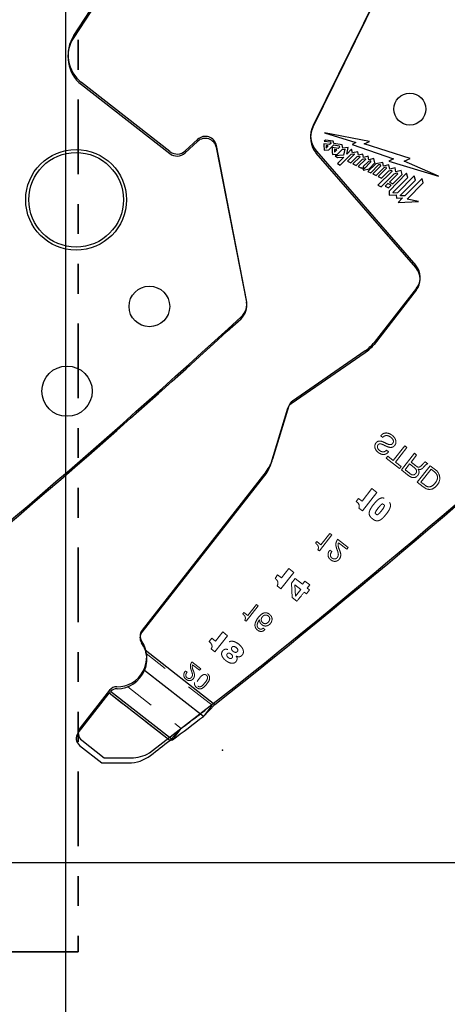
# Model space of a CAD drawing. Header units: inches. Extents: x 0.1 to 87.3, y 0.1 to 33.9.
# Tile 47 of 174: x 18.3 to 19.7, y 20 to 23.3. Entities that reach past the tile are written whole.
import ezdxf

# ---------------------------------------------------------------- set-up
doc = ezdxf.new("R2010")
doc.units = ezdxf.units.IN
doc.header["$MEASUREMENT"] = 0
doc.header["$PDSIZE"] = -1
for name, pattern in [('CENTERX2', [0.8, 0.5, -0.1, 0.1, -0.1]), ('HIDDEN', [0.075, 0.05, -0.025]), ('PHANTOM', [0.5, 0.25, -0.05, 0.05, -0.05, 0.05, -0.05])]:
    doc.linetypes.add(name, pattern=pattern)
doc.layers.add('DIMENSIONS', color=171, linetype='Continuous')
doc.layers.add('SECTION_VIEWS', color=7, linetype='PHANTOM', lineweight=35)
doc.styles.add('SLDTEXTSTYLE0', font='TXT', dxfattribs={"width": 0.75})
doc.dimstyles.new('SLDDIMSTYLE7', dxfattribs={"dimtxt": 0.125, "dimasz": 0.13, "dimexe": 0, "dimexo": 0.0625, "dimgap": 0.03125, "dimtad": 0, "dimtih": 1, "dimtoh": 1, "dimdec": 1, "dimrnd": 1e-09, "dimzin": 12, "dimdsep": 46, "dimtxsty": 'SLDTEXTSTYLE0', "dimsah": 1, "dimcen": 0.09, "dimadec": 0, "dimazin": 3, "dimtfac": 1, "dimtdec": 1, "dimtofl": 0, "dimtmove": 0, "dimatfit": 3, "dimfxl": 1, "dimfrac": 2, "dimtolj": 1, "dimtzin": 12, "dimarcsym": 0})

# ---------------------------------------------------------------- blocks, each defined once
blk = doc.blocks.new('_D_10')
at = {"layer": 'DIMENSIONS'}
for p, q in [((2.8197, 20.8042), (2.8197, 14.5427)), ((48.3846, 20.3884), (48.3846, 14.5427)), ((2.8197, 14.6677), (27.4208, 14.6677)), ((48.3846, 14.6677), (27.7909, 14.6677))]:
    blk.add_line(p, q, dxfattribs=at)
for centre, start, end in [((27.6426, 14.655), 153.4349, 206.5651), ((27.569, 14.655), 333.4349, 26.5651)]:
    blk.add_arc(centre, 0.2219, start, end, dxfattribs=at)
for points in [[(2.8197, 14.6677), (2.9497, 14.6477), (2.9497, 14.6877)], [(48.3846, 14.6677), (48.2546, 14.6877), (48.2546, 14.6477)]]:
    blk.add_solid(points, dxfattribs=at)
at = {"layer": 'DIMENSIONS', "insert": (27.4442, 14.7169), "char_height": 0.125, "attachment_point": 1, "style": 'SLDTEXTSTYLE0'}
blk.add_mtext('45.6', dxfattribs=at)

msp = doc.modelspace()

# ---------------------------------------------------------------- linework, layer by layer
at = {"color": 7, "linetype": 'Continuous'}
for p, q in [((18.45957, 20.43835), (18.45957, 26.74835)), ((18.45957, 20.43835), (18.45957, 26.74835)), ((19.50433, 23.34984), (19.28695, 22.90661)), ((18.48669, 23.2078), (18.56045, 23.32084)), ((18.80836, 22.81933), (18.51288, 23.05018)), ((18.90091, 22.8601), (18.85939, 22.82152)), ((19.06471, 22.32186), (18.96381, 22.83962)), ((19.29822, 22.82028), (19.63068, 22.43783)), ((19.63268, 22.36153), (19.49129, 22.18056)), ((19.46111, 22.1521), (19.21769, 21.98389)), ((19.20605, 21.96795), (19.15149, 21.78893)), ((19.13042, 21.74841), (18.71479, 21.21642)), ((18.6064, 21.01599), (18.5081, 20.89016)), ((18.73966, 20.80598), (19.0319, 21.03268)), ((18.51327, 20.84805), (18.58856, 20.78923)), ((18.58856, 20.78923), (18.678, 20.78906)), ((18.45957, 16.36386), (18.45957, 20.59835)), ((18.45957, 20.43835), (17.03457, 20.43835)), ((19.88457, 20.43835), (18.45957, 20.43835))]:
    msp.add_line(p, q, dxfattribs=at)
at = {"color": 7, "linetype": 'CENTERX2'}
msp.add_line((18.45957, 17.28335), (18.45957, 23.59335), dxfattribs=at)
at = {"color": 7, "linetype": 'Continuous', "lineweight": 25}
for p, q in [((19.28655, 22.89998), (19.50393, 23.34321)), ((18.56005, 23.3142), (18.48629, 23.20117)), ((18.51248, 23.04355), (18.80796, 22.8127)), ((19.47534, 22.85296), (19.32504, 22.88256)), ((19.32504, 22.88256), (19.43003, 22.85002)), ((18.85899, 22.81488), (18.90051, 22.85346)), ((19.32809, 22.85811), (19.32457, 22.85461)), ((19.32457, 22.85461), (19.34535, 22.85147)), ((19.35442, 22.85454), (19.32809, 22.85811)), ((19.34535, 22.85147), (19.34631, 22.84694)), ((19.35605, 22.84627), (19.35442, 22.85454)), ((19.43003, 22.85002), (19.4174, 22.84355)), ((19.45828, 22.8451), (19.47534, 22.85296)), ((18.96341, 22.83298), (19.06431, 22.31523)), ((19.34214, 22.8428), (19.32341, 22.84559)), ((19.32365, 22.82527), (19.32472, 22.82441)), ((19.32472, 22.82441), (19.3398, 22.82523)), ((19.33023, 22.83956), (19.33051, 22.83121)), ((19.33777, 22.83842), (19.33023, 22.83956)), ((19.33051, 22.83121), (19.33777, 22.83842)), ((19.3398, 22.82523), (19.35622, 22.84157)), ((19.34631, 22.84694), (19.34214, 22.8428)), ((19.37117, 22.82936), (19.35094, 22.83262)), ((19.38421, 22.84176), (19.35605, 22.84627)), ((19.35622, 22.84157), (19.3745, 22.83861)), ((19.35836, 22.82611), (19.3588, 22.81714)), ((19.36651, 22.82475), (19.35836, 22.82611)), ((19.3588, 22.81714), (19.36651, 22.82475)), ((19.36888, 22.81062), (19.38452, 22.82609)), ((19.37559, 22.83375), (19.37117, 22.82936)), ((19.3745, 22.83861), (19.37559, 22.83375)), ((19.38647, 22.83104), (19.38421, 22.84176)), ((19.38452, 22.82609), (19.39266, 22.82695)), ((19.4044, 22.833), (19.38647, 22.83104)), ((19.39266, 22.82695), (19.38869, 22.80685)), ((19.39977, 22.81127), (19.4044, 22.833)), ((19.41577, 22.82723), (19.39977, 22.81127)), ((19.41854, 22.81574), (19.41577, 22.82723)), ((19.4174, 22.84355), (19.55642, 22.79527)), ((19.43625, 22.81866), (19.41854, 22.81574)), ((19.43856, 22.807), (19.43625, 22.81866)), ((19.61141, 22.79655), (19.45828, 22.8451)), ((19.63028, 22.4312), (19.29782, 22.81365)), ((19.35148, 22.81087), (19.35264, 22.80994)), ((19.35264, 22.80994), (19.36888, 22.81062)), ((19.38869, 22.80685), (19.3607, 22.80471)), ((19.3607, 22.80471), (19.36896, 22.8)), ((19.38945, 22.80085), (19.36817, 22.77968)), ((19.36896, 22.8), (19.38945, 22.80085)), ((19.37803, 22.77396), (19.41441, 22.81028)), ((19.42485, 22.80992), (19.4017, 22.78694)), ((19.4017, 22.78694), (19.41299, 22.78165)), ((19.41299, 22.78165), (19.434, 22.80238)), ((19.41441, 22.81028), (19.42442, 22.81198)), ((19.44287, 22.8012), (19.41989, 22.77842)), ((19.42442, 22.81198), (19.42485, 22.80992)), ((19.43104, 22.7728), (19.45257, 22.79417)), ((19.434, 22.80238), (19.44235, 22.80428)), ((19.46202, 22.79307), (19.43806, 22.76926)), ((19.45355, 22.81095), (19.43856, 22.807)), ((19.44235, 22.80428), (19.44287, 22.8012)), ((19.45257, 22.79417), (19.46155, 22.79635)), ((19.45576, 22.79978), (19.45355, 22.81095)), ((19.47212, 22.78644), (19.45457, 22.76904)), ((19.47136, 22.80364), (19.45576, 22.79978)), ((19.45765, 22.76213), (19.48047, 22.78474)), ((19.46155, 22.79635), (19.46202, 22.79307)), ((19.47382, 22.79192), (19.47136, 22.80364)), ((19.47978, 22.78817), (19.47212, 22.78644)), ((19.49073, 22.79597), (19.47382, 22.79192)), ((19.48047, 22.78474), (19.47978, 22.78817)), ((19.49375, 22.78126), (19.49073, 22.79597)), ((19.52019, 22.78264), (19.49694, 22.77881)), ((19.52246, 22.77055), (19.52019, 22.78264)), ((19.55642, 22.79527), (19.54052, 22.78745)), ((19.54052, 22.78745), (19.7062, 22.73682)), ((19.59177, 22.7876), (19.61141, 22.79655)), ((19.7062, 22.73682), (19.59177, 22.7876)), ((19.36817, 22.77968), (19.37803, 22.77396)), ((19.41989, 22.77842), (19.43104, 22.7728)), ((19.43806, 22.76926), (19.4493, 22.7638)), ((19.4493, 22.7638), (19.45112, 22.76568)), ((19.45112, 22.76568), (19.45531, 22.75718)), ((19.45457, 22.76904), (19.45765, 22.76213)), ((19.45531, 22.75718), (19.47418, 22.76187)), ((19.49694, 22.77881), (19.47054, 22.753)), ((19.47054, 22.753), (19.47963, 22.74861)), ((19.47418, 22.76187), (19.49375, 22.78126)), ((19.47963, 22.74861), (19.5071, 22.77572)), ((19.51234, 22.77048), (19.48654, 22.74495)), ((19.49809, 22.73973), (19.5249, 22.76631)), ((19.54988, 22.75263), (19.50387, 22.70672)), ((19.53168, 22.76279), (19.50482, 22.73594)), ((19.5071, 22.77572), (19.51106, 22.77636)), ((19.51106, 22.77636), (19.51234, 22.77048)), ((19.51615, 22.73036), (19.54052, 22.75483)), ((19.54066, 22.7754), (19.52246, 22.77055)), ((19.5249, 22.76631), (19.53073, 22.76789)), ((19.53073, 22.76789), (19.53168, 22.76279)), ((19.54052, 22.75483), (19.54884, 22.75716)), ((19.54356, 22.76043), (19.54066, 22.7754)), ((19.56101, 22.76532), (19.54356, 22.76043)), ((19.54884, 22.75716), (19.54988, 22.75263)), ((19.56431, 22.75143), (19.56101, 22.76532)), ((19.58159, 22.75621), (19.56431, 22.75143)), ((19.5849, 22.74284), (19.58159, 22.75621)), ((19.48654, 22.74495), (19.49809, 22.73973)), ((19.50482, 22.73594), (19.51615, 22.73036)), ((19.51457, 22.70083), (19.55861, 22.74507)), ((19.59977, 22.74671), (19.541, 22.68717)), ((19.56949, 22.74407), (19.54218, 22.71746)), ((19.54218, 22.71746), (19.55346, 22.71186)), ((19.55346, 22.71186), (19.5849, 22.74284)), ((19.55534, 22.68374), (19.6037, 22.7326)), ((19.55861, 22.74507), (19.56864, 22.74795)), ((19.56864, 22.74795), (19.56949, 22.74407)), ((19.62528, 22.73798), (19.56914, 22.68122)), ((19.57952, 22.67376), (19.62918, 22.72382)), ((19.65172, 22.72922), (19.5934, 22.6712)), ((19.6037, 22.7326), (19.59977, 22.74671)), ((19.62918, 22.72382), (19.62528, 22.73798)), ((19.65569, 22.71511), (19.65172, 22.72922)), ((19.50387, 22.70672), (19.51457, 22.70083)), ((19.53712, 22.71225), (19.52862, 22.7039)), ((19.52862, 22.7039), (19.5396, 22.69796)), ((19.54822, 22.70652), (19.53712, 22.71225)), ((19.5396, 22.69796), (19.54822, 22.70652)), ((19.541, 22.68717), (19.54196, 22.67397)), ((19.55573, 22.6807), (19.55534, 22.68374)), ((19.6012, 22.66025), (19.65569, 22.71511)), ((19.54196, 22.67397), (19.56527, 22.67485)), ((19.56914, 22.68122), (19.55573, 22.6807)), ((19.56527, 22.67485), (19.56599, 22.66339)), ((19.56599, 22.66339), (19.58591, 22.66418)), ((19.58591, 22.66418), (19.57164, 22.64929)), ((19.57164, 22.64929), (19.63978, 22.6518)), ((19.57991, 22.6707), (19.57952, 22.67376)), ((19.5934, 22.6712), (19.57991, 22.6707)), ((19.63978, 22.6518), (19.6012, 22.66025)), ((19.63228, 22.35489), (19.49089, 22.17393)), ((19.46071, 22.14547), (19.21333, 21.97451)), ((19.20169, 21.95858), (19.14244, 21.76417)), ((19.13233, 21.74472), (18.71439, 21.20978)), ((18.72501, 21.1506), (18.95867, 20.96805)), ((18.92026, 20.92821), (18.72294, 21.08238)), ((18.50104, 20.87266), (18.60513, 21.00589)), ((18.60513, 21.00589), (18.60783, 21.00933)), ((18.80771, 20.84762), (18.60513, 21.00589)), ((18.60783, 21.00933), (18.60984, 21.01165)), ((18.81694, 20.84985), (18.60984, 21.01165)), ((18.92026, 20.92821), (18.95867, 20.96805)), ((18.80771, 20.84762), (18.81694, 20.84985)), ((18.50621, 20.83055), (18.58048, 20.77252)), ((18.58048, 20.77252), (18.66973, 20.77235))]:
    msp.add_line(p, q, dxfattribs=at)
at = {"color": 7, "linetype": 'HIDDEN', "lineweight": 18}
for p, q in [((19.51326, 21.86763), (19.52025, 21.86217)), ((19.59369, 21.8342), (19.55519, 21.78492)), ((19.56258, 21.77915), (19.60108, 21.82842)), ((19.60108, 21.82842), (19.59369, 21.8342)), ((19.53669, 21.79937), (19.53183, 21.79315)), ((19.53183, 21.79315), (19.57622, 21.75848)), ((19.53914, 21.81361), (19.53215, 21.81908)), ((19.55519, 21.78492), (19.53669, 21.79937)), ((19.62573, 21.80916), (19.58237, 21.75367)), ((19.6146, 21.7797), (19.63312, 21.80339)), ((19.63312, 21.80339), (19.62573, 21.80916)), ((19.58108, 21.7647), (19.56258, 21.77915)), ((19.57622, 21.75848), (19.58108, 21.7647)), ((19.59462, 21.75412), (19.60974, 21.77347)), ((19.60974, 21.77347), (19.62513, 21.76145)), ((19.63564, 21.71206), (19.679, 21.76755)), ((19.67066, 21.77406), (19.66241, 21.78051)), ((19.679, 21.76755), (19.69641, 21.75395)), ((19.63808, 21.75621), (19.63823, 21.75636)), ((19.63823, 21.75636), (19.63808, 21.75621)), ((19.64789, 21.7125), (19.68153, 21.75556)), ((19.68153, 21.75556), (19.6938, 21.74597)), ((19.65469, 21.69718), (19.63564, 21.71206)), ((19.65837, 21.7043), (19.64789, 21.7125)), ((19.66384, 21.69138), (19.65469, 21.69718)), ((19.6642, 21.70011), (19.65837, 21.7043)), ((19.45098, 21.6487), (19.48393, 21.69087)), ((19.50021, 21.67815), (19.45181, 21.6162)), ((19.48393, 21.69087), (19.50021, 21.67815)), ((19.43132, 21.6477), (19.43925, 21.65785)), ((19.43683, 21.64279), (19.43132, 21.6477)), ((19.43925, 21.65785), (19.45098, 21.6487)), ((19.45181, 21.6162), (19.44008, 21.62536)), ((19.30796, 21.4822), (19.35002, 21.53604)), ((19.34357, 21.54108), (19.31343, 21.50251)), ((19.35002, 21.53604), (19.34357, 21.54108)), ((19.29946, 21.51342), (19.29543, 21.50827)), ((19.31343, 21.50251), (19.29946, 21.51342)), ((19.40423, 21.49368), (19.36908, 21.52114)), ((19.37216, 21.50959), (19.39979, 21.488)), ((19.30303, 21.48606), (19.30796, 21.4822)), ((19.34988, 21.48014), (19.34343, 21.48519)), ((19.39979, 21.488), (19.40423, 21.49368)), ((19.16853, 21.40172), (19.15966, 21.39036)), ((19.18139, 21.39167), (19.16853, 21.40172)), ((19.17962, 21.35557), (19.22252, 21.41049)), ((19.20611, 21.42331), (19.18139, 21.39167)), ((19.22252, 21.41049), (19.20611, 21.42331)), ((19.16669, 21.36567), (19.17962, 21.35557)), ((19.21517, 21.3748), (19.22693, 21.3895)), ((19.21745, 21.32601), (19.21517, 21.3748)), ((19.22833, 21.33116), (19.22638, 21.36833)), ((19.22638, 21.36833), (19.24562, 21.3533)), ((19.22693, 21.3895), (19.25113, 21.37059)), ((19.25113, 21.37059), (19.25964, 21.38148)), ((19.25964, 21.38148), (19.27605, 21.36866)), ((19.27605, 21.36866), (19.26754, 21.35777)), ((19.24562, 21.3533), (19.22833, 21.33116)), ((19.26447, 21.33857), (19.25722, 21.34423)), ((19.27495, 21.35198), (19.26447, 21.33857)), ((19.26754, 21.35777), (19.27495, 21.35198)), ((19.06355, 21.24653), (19.10372, 21.29794)), ((19.09756, 21.30275), (19.06878, 21.26592)), ((19.10372, 21.29794), (19.09756, 21.30275)), ((19.23315, 21.31375), (19.21745, 21.32601)), ((19.05543, 21.27634), (19.05158, 21.27142)), ((19.06878, 21.26592), (19.05543, 21.27634)), ((19.05884, 21.25021), (19.06355, 21.24653)), ((19.11888, 21.24161), (19.12242, 21.23952)), ((18.98485, 21.21081), (18.96063, 21.17981)), ((19.00093, 21.19824), (18.98485, 21.21081)), ((19.12599, 21.21888), (19.11983, 21.22369)), ((18.94804, 21.18965), (18.93934, 21.17852)), ((18.96063, 21.17981), (18.94804, 21.18965)), ((18.9589, 21.14444), (19.00093, 21.19824)), ((18.72501, 21.1506), (18.95867, 20.96805)), ((18.94956, 20.96572), (18.72819, 21.13868)), ((18.94623, 21.15434), (18.9589, 21.14444)), ((19.00208, 21.15189), (19.00197, 21.15175)), ((18.91115, 21.08725), (18.88151, 21.11042)), ((18.8841, 21.10066), (18.90741, 21.08245)), ((19.02959, 21.13017), (19.0297, 21.13031)), ((18.86532, 21.07583), (18.85987, 21.08008)), ((18.90741, 21.08245), (18.91115, 21.08725)), ((18.80771, 20.84762), (18.60513, 21.00589)), ((18.66699, 21.02741), (18.84624, 20.88736)), ((18.92026, 20.92821), (18.94956, 20.96572)), ((18.80771, 20.84762), (18.84624, 20.88736)), ((18.81694, 20.84985), (18.84624, 20.88736))]:
    msp.add_line(p, q, dxfattribs=at)
at = {"color": 7, "linetype": 'Continuous', "lineweight": 25}
for centre, radius in [((19.61067, 22.96164), 0.05325), ((18.49442, 22.65796), 0.1686), ((18.49442, 22.65796), 0.15838), ((18.73949, 22.3009), 0.068), ((18.46414, 22.01714), 0.08418)]:
    msp.add_circle(centre, radius, dxfattribs=at)
for centre, radius, start, end in [((18.5852, 23.13662), 0.11811, 146.87156, 232), ((19.35725, 22.86531), 0.07874, 153.87492, 220.99991), ((18.92627, 22.82574), 0.03784, 11.0281, 132.89784), ((18.83219, 22.84372), 0.03937, 232, 312.89784), ((20.71048, 22.85186), 1.38709, 180.25902, 181.09872), ((20.82687, 22.85789), 1.47614, 180.98115, 181.82558), ((19.585, 22.39183), 0.06, 322, 41), ((19.00542, 22.30375), 0.06, 312.56448, 11.0281), ((0.40452, 42.55726), 27.55906, 308.428925, 312.564485), ((1.82952, 42.55726), 27.55906, 308.428925, 312.564485), ((19.38256, 22.25857), 0.13748, 304.64598, 322), ((19.23038, 21.94983), 0.03, 124.64598, 163.05179), ((19.08505, 21.78166), 0.06, 321.99999, 343.05179), ((18.73803, 21.19131), 0.03, 141.99999, 214.11214), ((18.6317, 21.11929), 0.09843, 18.55244, 34.11214), ((18.6317, 21.11929), 0.09843, 269.89644, 337.97311), ((18.63147, 20.99086), 0.03, 89.89644, 136.13192), ((4.39006, 39.97912), 23.95963, 307.022805, 307.332906), ((18.52468, 20.85419), 0.03, 141.99999, 232), ((1.82646, 42.55334), 27.55906, 307.868489, 308.037489), ((18.66996, 20.89235), 0.12, 269.89128, 307.86849)]:
    msp.add_arc(centre, radius, start, end, dxfattribs=at)
at = {"color": 7, "linetype": 'Continuous'}
for centre, radius, start, end in [((18.5856, 23.14325), 0.11811, 146.87156, 232), ((19.35765, 22.87194), 0.07874, 153.87492, 220.99991), ((18.92667, 22.83238), 0.03784, 11.0281, 132.89784), ((18.83259, 22.85036), 0.03937, 232, 312.89784), ((19.5854, 22.39847), 0.06, 322, 41), ((19.00582, 22.31039), 0.06, 312.56448, 11.0281), ((0.40492, 42.56389), 27.55906, 308.622484, 312.564485), ((1.82992, 42.56389), 27.55906, 308.622484, 312.564485), ((19.38296, 22.2652), 0.13748, 304.64598, 322), ((19.23475, 21.95921), 0.03, 124.64598, 163.05179), ((19.03192, 21.82536), 0.125, 321.99999, 343.05179), ((18.73843, 21.19795), 0.03, 141.99999, 214.11214), ((18.6321, 21.12593), 0.09843, 269.08395, 34.11214), ((18.63005, 20.99752), 0.03, 89.08395, 141.99999), ((18.53174, 20.87169), 0.03, 141.99999, 232), ((18.67822, 20.90906), 0.12, 269.89128, 300.79434)]:
    msp.add_arc(centre, radius, start, end, dxfattribs=at)
at = {"color": 7, "linetype": 'HIDDEN', "lineweight": 18}
for centre, radius, start, end in [((19.68031, 21.72709), 0.0232, 17.19107, 54.45467), ((19.67464, 21.72516), 0.03609, 5.84303, 52.90676), ((19.67982, 21.7284), 0.02333, 332.19261, 13.75836), ((19.67763, 21.72547), 0.03309, 322.77529, 5.84303), ((19.6749, 21.71619), 0.01932, 236.36052, 303.00116), ((19.65813, 21.73863), 0.0473, 305.23887, 333.48811), ((19.66885, 21.72757), 0.04152, 297.08546, 327.79516), ((19.67658, 21.71537), 0.02716, 242.03358, 294.28659), ((19.42719, 21.63198), 0.01449, 332.84084, 48.27498), ((20.72178, 20.16296), 1.88158, 141.11131, 142.29425), ((4.41936, 40.01663), 23.95963, 307.022805, 307.332906)]:
    msp.add_arc(centre, radius, start, end, dxfattribs=at)
for points, knots in [([(19.53001, 21.83363), (19.53385, 21.83187), (19.54119, 21.8285), (19.55158, 21.82865), (19.55772, 21.83277), (19.56126, 21.83681), (19.56378, 21.8418), (19.56484, 21.84896), (19.56219, 21.85781), (19.55524, 21.8667), (19.54582, 21.87373), (19.53458, 21.87793), (19.5245, 21.87668), (19.51756, 21.87252), (19.51475, 21.86932), (19.51326, 21.86763)], [0, 0, 0, 0, 0.11054774, 0.21095, 0.25204767, 0.30071157, 0.35040218, 0.39616607, 0.48695576, 0.58260924, 0.68769057, 0.79156053, 0.88906027, 0.94132394, 1, 1, 1, 1]), ([(19.51326, 21.86763), (19.51475, 21.86932), (19.51756, 21.87252), (19.5245, 21.87668), (19.53458, 21.87793), (19.54582, 21.87373), (19.55524, 21.8667), (19.56219, 21.85781), (19.56484, 21.84896), (19.56378, 21.8418), (19.56126, 21.83681), (19.55772, 21.83277), (19.55158, 21.82865), (19.54119, 21.8285), (19.53385, 21.83187), (19.53001, 21.83363)], [0, 0, 0, 0, 0.05867606, 0.11093973, 0.20843947, 0.31230943, 0.41739076, 0.51304424, 0.60383393, 0.64959782, 0.69928843, 0.74795233, 0.78905, 0.88945226, 1, 1, 1, 1]), ([(19.52025, 21.86217), (19.52163, 21.86366), (19.52422, 21.86647), (19.52954, 21.86853), (19.53528, 21.8686), (19.54131, 21.86674), (19.54497, 21.86421), (19.54686, 21.8629)], [0, 0, 0, 0, 0.2013167, 0.3793968, 0.5542199, 0.7702772, 1, 1, 1, 1]), ([(19.54686, 21.8629), (19.54848, 21.86152), (19.55165, 21.8588), (19.55513, 21.85371), (19.55606, 21.8486), (19.55492, 21.84461), (19.55318, 21.84178), (19.55083, 21.83944), (19.5479, 21.83819), (19.54476, 21.83796), (19.53736, 21.83923), (19.53159, 21.84226), (19.52681, 21.84477)], [0, 0, 0, 0, 0.1196712, 0.2336238, 0.3406309, 0.3978531, 0.4632119, 0.5251474, 0.5810501, 0.6379628, 0.6999422, 1, 1, 1, 1]), ([(19.52681, 21.84477), (19.52304, 21.84659), (19.51595, 21.85001), (19.50526, 21.8506), (19.49846, 21.84567), (19.49462, 21.84007), (19.49289, 21.83327), (19.49421, 21.82423), (19.5011, 21.81426), (19.511, 21.80736), (19.52022, 21.80481), (19.52711, 21.8052), (19.53384, 21.80811), (19.53729, 21.8117), (19.53914, 21.81361)], [0, 0, 0, 0, 0.1178605, 0.2214659, 0.2774373, 0.3458272, 0.4086818, 0.4693301, 0.5966855, 0.735607, 0.799879, 0.861476, 0.9258816, 1, 1, 1, 1]), ([(19.53914, 21.81361), (19.53729, 21.8117), (19.53384, 21.80811), (19.52711, 21.8052), (19.52022, 21.80481), (19.511, 21.80736), (19.5011, 21.81426), (19.49421, 21.82423), (19.49289, 21.83327), (19.49462, 21.84007), (19.49846, 21.84567), (19.50526, 21.8506), (19.51595, 21.85001), (19.52304, 21.84659), (19.52681, 21.84477)], [0, 0, 0, 0, 0.0741184, 0.138524, 0.200121, 0.264393, 0.4033145, 0.5306699, 0.5913182, 0.6541728, 0.7225627, 0.7785341, 0.8821395, 1, 1, 1, 1]), ([(19.53215, 21.81908), (19.5307, 21.81777), (19.52801, 21.81534), (19.52292, 21.81363), (19.51779, 21.81393), (19.51142, 21.81662), (19.50605, 21.82104), (19.50253, 21.82653), (19.50166, 21.83056), (19.50233, 21.83415), (19.50389, 21.83708), (19.50614, 21.83962), (19.50986, 21.84107), (19.5147, 21.8405), (19.52159, 21.83783), (19.5267, 21.83528), (19.53001, 21.83363)], [0, 0, 0, 0, 0.0768467, 0.1431643, 0.2074822, 0.2768859, 0.4154926, 0.476431, 0.5341272, 0.5741596, 0.6193611, 0.6652161, 0.7060858, 0.7726662, 0.8531285, 1, 1, 1, 1]), ([(19.62513, 21.76145), (19.62748, 21.75946), (19.63086, 21.75661), (19.63329, 21.75134), (19.63335, 21.74702), (19.6315, 21.74303), (19.62888, 21.73978), (19.62578, 21.73744), (19.62216, 21.73628), (19.61624, 21.73694), (19.60744, 21.74432), (19.59977, 21.75019), (19.59462, 21.75412)], [0, 0, 0, 0, 0.136984, 0.19685098, 0.25628081, 0.32589059, 0.39112511, 0.44359983, 0.4996094, 0.55867888, 0.7040546, 1, 1, 1, 1]), ([(19.64972, 21.7684), (19.64822, 21.76698), (19.64541, 21.76433), (19.64006, 21.76218), (19.63469, 21.76378), (19.62682, 21.77039), (19.61993, 21.77563), (19.6146, 21.7797)], [0, 0, 0, 0, 0.1460713, 0.2740385, 0.3855517, 0.5238478, 1, 1, 1, 1]), ([(19.63823, 21.75636), (19.63951, 21.75581), (19.64186, 21.75479), (19.64561, 21.75475), (19.65053, 21.75643), (19.65338, 21.75926), (19.65543, 21.7613)], [0, 0, 0, 0, 0.2126692, 0.392139, 0.5630472, 1, 1, 1, 1]), ([(19.66241, 21.78051), (19.66179, 21.7803), (19.66043, 21.77986), (19.65826, 21.77788), (19.65491, 21.77385), (19.65181, 21.77059), (19.64972, 21.7684)], [0, 0, 0, 0, 0.1093577, 0.2396106, 0.4877647, 1, 1, 1, 1]), ([(19.65543, 21.7613), (19.65797, 21.76428), (19.66144, 21.76835), (19.66668, 21.7727), (19.66936, 21.77362), (19.67066, 21.77406)], [0, 0, 0, 0, 0.5828435, 0.7965747, 1, 1, 1, 1]), ([(19.58237, 21.75367), (19.58969, 21.74801), (19.60084, 21.73937), (19.61393, 21.72882), (19.62308, 21.72715), (19.63017, 21.72852), (19.63609, 21.73319), (19.63969, 21.73885), (19.64129, 21.74382), (19.6415, 21.74807), (19.64052, 21.75239), (19.63891, 21.7549), (19.63808, 21.75621)], [0, 0, 0, 0, 0.3172451, 0.4835328, 0.5573315, 0.6264754, 0.7231961, 0.80385, 0.8522047, 0.8992164, 0.9473908, 1, 1, 1, 1]), ([(19.48561, 21.58979), (19.48346, 21.5916), (19.47946, 21.59496), (19.47529, 21.60149), (19.47413, 21.60914), (19.47629, 21.61772), (19.48148, 21.62748), (19.48907, 21.63796), (19.4974, 21.64786), (19.50562, 21.65525), (19.51341, 21.65942), (19.52112, 21.66015), (19.52844, 21.65766), (19.53508, 21.6531), (19.54111, 21.64776), (19.5453, 21.64127), (19.54645, 21.63361), (19.5443, 21.62504), (19.53911, 21.61527), (19.53151, 21.6048), (19.52319, 21.59489), (19.51497, 21.5875), (19.50717, 21.58333), (19.49947, 21.58261), (19.49213, 21.58507), (19.48789, 21.58814), (19.48561, 21.58979)], [0, 0, 0, 0, 0.0377736, 0.0701792, 0.1018083, 0.1389713, 0.1871087, 0.25, 0.3128913, 0.3610287, 0.3981917, 0.4298208, 0.4622264, 0.5, 0.5377736, 0.5701792, 0.6018083, 0.6389713, 0.6871087, 0.75, 0.8128913, 0.8610287, 0.8981917, 0.9298208, 0.9622264, 1, 1, 1, 1]), ([(19.48561, 21.58979), (19.48789, 21.58814), (19.49213, 21.58507), (19.49947, 21.58261), (19.50717, 21.58333), (19.51497, 21.5875), (19.52319, 21.59489), (19.53151, 21.6048), (19.53911, 21.61527), (19.5443, 21.62504), (19.54645, 21.63361), (19.5453, 21.64127), (19.54111, 21.64776), (19.53508, 21.6531), (19.52844, 21.65766), (19.52112, 21.66015), (19.51341, 21.65942), (19.50562, 21.65525), (19.4974, 21.64786), (19.48907, 21.63796), (19.48148, 21.62748), (19.47629, 21.61772), (19.47413, 21.60914), (19.47529, 21.60149), (19.47946, 21.59496), (19.48346, 21.5916), (19.48561, 21.58979)], [0, 0, 0, 0, 0.0377736, 0.0701792, 0.1018083, 0.1389713, 0.1871087, 0.25, 0.3128913, 0.3610287, 0.3981917, 0.4298208, 0.4622264, 0.5, 0.5377736, 0.5701792, 0.6018083, 0.6389713, 0.6871087, 0.75, 0.8128913, 0.8610287, 0.8981917, 0.9298208, 0.9622264, 1, 1, 1, 1]), ([(19.49437, 21.60844), (19.49533, 21.61074), (19.49842, 21.61818), (19.50605, 21.62728), (19.51298, 21.63597), (19.51756, 21.639), (19.519, 21.63996)], [0, 0, 0, 0, 0.1842232, 0.5949665, 0.8723463, 1, 1, 1, 1]), ([(19.52622, 21.63432), (19.52526, 21.63201), (19.52217, 21.62457), (19.51454, 21.61547), (19.5076, 21.60678), (19.50303, 21.60375), (19.50159, 21.6028)], [0, 0, 0, 0, 0.1842232, 0.5949665, 0.8723463, 1, 1, 1, 1]), ([(19.519, 21.63996), (19.52054, 21.63903), (19.52319, 21.63745), (19.52533, 21.63524), (19.52622, 21.63432)], [0, 0, 0, 0, 0.5850325, 1, 1, 1, 1]), ([(19.50159, 21.6028), (19.50004, 21.60372), (19.4974, 21.60531), (19.49526, 21.60752), (19.49437, 21.60844)], [0, 0, 0, 0, 0.5850325, 1, 1, 1, 1]), ([(19.29543, 21.50827), (19.29736, 21.50664), (19.30104, 21.50354), (19.30427, 21.4983), (19.30512, 21.49363), (19.30472, 21.48977), (19.30362, 21.48735), (19.30303, 21.48606)], [0, 0, 0, 0, 0.2921146, 0.5574004, 0.6928152, 0.8362999, 1, 1, 1, 1]), ([(19.36699, 21.48732), (19.36499, 21.4932), (19.36213, 21.50159), (19.36457, 21.51344), (19.36749, 21.51841), (19.36908, 21.52114)], [0, 0, 0, 0, 0.5134403, 0.7326642, 1, 1, 1, 1]), ([(19.36908, 21.52114), (19.36713, 21.51773), (19.36361, 21.51155), (19.36268, 21.4994), (19.36537, 21.49187), (19.36699, 21.48732)], [0, 0, 0, 0, 0.32958685, 0.595058, 1, 1, 1, 1]), ([(19.37617, 21.48357), (19.3741, 21.48852), (19.3713, 21.49518), (19.37024, 21.50436), (19.37152, 21.50786), (19.37216, 21.50959)], [0, 0, 0, 0, 0.59272252, 0.79848456, 1, 1, 1, 1]), ([(19.34343, 21.48519), (19.34193, 21.48321), (19.33906, 21.47942), (19.33688, 21.47276), (19.33683, 21.46605), (19.33959, 21.4584), (19.346, 21.45176), (19.3541, 21.44764), (19.36166, 21.44688), (19.36827, 21.44875), (19.37381, 21.45318), (19.37898, 21.46057), (19.38033, 21.47181), (19.37756, 21.47963), (19.37617, 21.48357)], [0, 0, 0, 0, 0.0743922, 0.14243193, 0.20723018, 0.27315984, 0.38256982, 0.4765806, 0.541949, 0.60704679, 0.67827663, 0.75140256, 0.87474578, 1, 1, 1, 1]), ([(19.37617, 21.48357), (19.37756, 21.47963), (19.38033, 21.47181), (19.37898, 21.46057), (19.37381, 21.45318), (19.36827, 21.44875), (19.36166, 21.44688), (19.3541, 21.44764), (19.346, 21.45176), (19.33959, 21.4584), (19.33683, 21.46605), (19.33688, 21.47276), (19.33906, 21.47942), (19.34193, 21.48321), (19.34343, 21.48519)], [0, 0, 0, 0, 0.1252542, 0.2485974, 0.3217234, 0.3929532, 0.458051, 0.5234194, 0.6174302, 0.7268402, 0.7927698, 0.8575681, 0.9256078, 1, 1, 1, 1]), ([(19.36699, 21.48732), (19.36803, 21.48448), (19.3699, 21.47942), (19.37171, 21.4722), (19.37136, 21.46611), (19.36911, 21.46155), (19.36639, 21.45822), (19.36298, 21.45615), (19.35934, 21.45534), (19.35561, 21.45565), (19.35189, 21.45708), (19.34839, 21.45962), (19.34576, 21.46334), (19.34484, 21.46778), (19.34558, 21.47379), (19.34815, 21.47758), (19.34988, 21.48014)], [0, 0, 0, 0, 0.1243741, 0.2223783, 0.3050115, 0.368716, 0.4288362, 0.4801222, 0.5297378, 0.57991, 0.6320579, 0.6920751, 0.7557295, 0.814953, 0.8750109, 1, 1, 1, 1]), ([(19.15966, 21.39036), (19.16178, 21.38856), (19.16587, 21.3851), (19.16919, 21.37905), (19.16981, 21.37378), (19.16902, 21.36953), (19.1675, 21.36701), (19.16669, 21.36567)], [0, 0, 0, 0, 0.2895919, 0.557909, 0.694478, 0.8377092, 1, 1, 1, 1]), ([(19.05158, 21.27142), (19.05343, 21.26987), (19.05694, 21.2669), (19.06003, 21.2619), (19.06084, 21.25744), (19.06046, 21.25375), (19.0594, 21.25144), (19.05884, 21.25021)], [0, 0, 0, 0, 0.292109, 0.5574083, 0.6928273, 0.8363094, 1, 1, 1, 1]), ([(19.10822, 21.25204), (19.10815, 21.25018), (19.10801, 21.24658), (19.10972, 21.24203), (19.1121, 21.23862), (19.1152, 21.23555), (19.12028, 21.232), (19.12813, 21.22996), (19.13713, 21.2324), (19.14406, 21.23828), (19.14827, 21.24521), (19.14997, 21.252), (19.14961, 21.25843), (19.14662, 21.26502), (19.14145, 21.27021), (19.13566, 21.27386), (19.13, 21.27543), (19.12464, 21.2752), (19.11454, 21.27182), (19.10861, 21.26496), (19.10384, 21.25944)], [0, 0, 0, 0, 0.0425608, 0.0822857, 0.1093832, 0.1381387, 0.1825392, 0.251167, 0.3174048, 0.3893804, 0.4555735, 0.5013518, 0.5489633, 0.6013525, 0.6644713, 0.714932, 0.7579565, 0.797644, 0.837003, 1, 1, 1, 1]), ([(19.10384, 21.25944), (19.10861, 21.26496), (19.11454, 21.27182), (19.12464, 21.2752), (19.13, 21.27543), (19.13566, 21.27386), (19.14145, 21.27021), (19.14662, 21.26502), (19.14961, 21.25843), (19.14997, 21.252), (19.14827, 21.24521), (19.14406, 21.23828), (19.13713, 21.2324), (19.12813, 21.22996), (19.12028, 21.232), (19.1152, 21.23555), (19.1121, 21.23862), (19.10972, 21.24203), (19.10801, 21.24658), (19.10815, 21.25018), (19.10822, 21.25204)], [0, 0, 0, 0, 0.162997, 0.202356, 0.2420435, 0.285068, 0.3355287, 0.3986475, 0.4510367, 0.4986482, 0.5444265, 0.6106196, 0.6825952, 0.748833, 0.8174608, 0.8618613, 0.8906168, 0.9177143, 0.9574392, 1, 1, 1, 1]), ([(19.11888, 21.24161), (19.11786, 21.24252), (19.11593, 21.24425), (19.11413, 21.24763), (19.11331, 21.25178), (19.11418, 21.25674), (19.11705, 21.26169), (19.12118, 21.26566), (19.12633, 21.26785), (19.13198, 21.26766), (19.13655, 21.26523), (19.13973, 21.26205), (19.14145, 21.25875), (19.14218, 21.25466), (19.14134, 21.24984), (19.13851, 21.24498), (19.13452, 21.24101), (19.13005, 21.23882), (19.12588, 21.23849), (19.12217, 21.23937), (19.12002, 21.24083), (19.11888, 21.24161)], [0, 0, 0, 0, 0.045934, 0.0872823, 0.1268069, 0.187149, 0.2527721, 0.3177321, 0.3777264, 0.4370373, 0.5028758, 0.5473684, 0.5877572, 0.6266676, 0.6859156, 0.7489064, 0.8141625, 0.8739241, 0.912811, 0.9537154, 1, 1, 1, 1]), ([(19.10384, 21.25944), (19.10012, 21.25415), (19.09476, 21.24651), (19.09214, 21.23469), (19.09336, 21.2261), (19.09809, 21.21936), (19.10373, 21.21504), (19.10908, 21.21278), (19.11464, 21.21227), (19.1208, 21.21407), (19.12419, 21.21721), (19.12599, 21.21888)], [0, 0, 0, 0, 0.2540562, 0.3669436, 0.473839, 0.5893958, 0.6846762, 0.7539187, 0.8179097, 0.9034025, 1, 1, 1, 1]), ([(19.12599, 21.21888), (19.12419, 21.21721), (19.1208, 21.21407), (19.11464, 21.21227), (19.10908, 21.21278), (19.10373, 21.21504), (19.09809, 21.21936), (19.09336, 21.2261), (19.09214, 21.23469), (19.09476, 21.24651), (19.10012, 21.25415), (19.10384, 21.25944)], [0, 0, 0, 0, 0.0965975, 0.1820903, 0.2460813, 0.3153238, 0.4106042, 0.526161, 0.6330564, 0.7459438, 1, 1, 1, 1]), ([(19.11983, 21.22369), (19.11876, 21.22279), (19.1167, 21.22105), (19.11276, 21.21998), (19.10871, 21.2205), (19.1054, 21.22242), (19.10292, 21.22476), (19.10127, 21.22711), (19.10012, 21.23001), (19.09973, 21.23352), (19.10094, 21.2416), (19.10483, 21.24736), (19.10796, 21.25201)], [0, 0, 0, 0, 0.0852026, 0.1635413, 0.2422229, 0.3295004, 0.3932682, 0.4505161, 0.5041877, 0.5830146, 0.6641895, 1, 1, 1, 1]), ([(19.10796, 21.25201), (19.10483, 21.24736), (19.10094, 21.2416), (19.09973, 21.23352), (19.10012, 21.23001), (19.10127, 21.22711), (19.10292, 21.22476), (19.1054, 21.22242), (19.10871, 21.2205), (19.11276, 21.21998), (19.1167, 21.22105), (19.11876, 21.22279), (19.11983, 21.22369)], [0, 0, 0, 0, 0.3358105, 0.4169854, 0.4958123, 0.5494839, 0.6067318, 0.6704996, 0.7577771, 0.8364587, 0.9147974, 1, 1, 1, 1]), ([(19.10796, 21.25201), (19.10801, 21.25201), (19.1081, 21.25202), (19.10818, 21.25203), (19.10822, 21.25204)], [0, 0, 0, 0, 0.5600684, 1, 1, 1, 1]), ([(18.93934, 21.17852), (18.94143, 21.17676), (18.94544, 21.17337), (18.94868, 21.16744), (18.94929, 21.16228), (18.94852, 21.15811), (18.94703, 21.15565), (18.94623, 21.15434)], [0, 0, 0, 0, 0.2896123, 0.5579225, 0.6944847, 0.837711, 1, 1, 1, 1]), ([(19.0297, 21.13031), (19.03141, 21.12944), (19.03476, 21.12774), (19.04046, 21.12752), (19.04588, 21.12937), (19.05031, 21.13344), (19.05329, 21.13871), (19.05431, 21.1446), (19.05326, 21.15135), (19.04963, 21.15859), (19.04295, 21.1665), (19.03387, 21.17369), (19.02303, 21.17937), (19.01284, 21.18059), (19.00552, 21.17778), (19.00121, 21.17406), (18.99825, 21.16996), (18.99649, 21.16535), (18.9967, 21.16023), (18.99901, 21.15551), (19.00111, 21.15304), (19.00208, 21.15189)], [0, 0, 0, 0, 0.0435661, 0.0851595, 0.1268544, 0.171862, 0.2198282, 0.2632613, 0.3063298, 0.3742313, 0.4458137, 0.5424151, 0.6379927, 0.7241841, 0.7669433, 0.8141442, 0.852624, 0.8818509, 0.925723, 0.9655863, 1, 1, 1, 1]), ([(18.98446, 21.14726), (18.98339, 21.14563), (18.98138, 21.14256), (18.98066, 21.13711), (18.98166, 21.13197), (18.98475, 21.12551), (18.99106, 21.1181), (18.99962, 21.11147), (19.00823, 21.10726), (19.01552, 21.10575), (19.02192, 21.10643), (19.02699, 21.10905), (19.03025, 21.11266), (19.03213, 21.11636), (19.03294, 21.11997), (19.0328, 21.1236), (19.03175, 21.12714), (19.03032, 21.12915), (19.02959, 21.13017)], [0, 0, 0, 0, 0.0601742, 0.1139224, 0.1670894, 0.2223053, 0.3364473, 0.4682676, 0.5592257, 0.6343925, 0.6985377, 0.7569221, 0.8088663, 0.8482647, 0.8861166, 0.9233231, 0.9608838, 1, 1, 1, 1]), ([(19.00197, 21.15175), (19.0001, 21.15241), (18.99659, 21.15364), (18.99141, 21.1529), (18.98736, 21.15058), (18.98546, 21.1484), (18.98446, 21.14726)], [0, 0, 0, 0, 0.2998288, 0.5610359, 0.7692205, 1, 1, 1, 1]), ([(19.01642, 21.12477), (19.01593, 21.12421), (19.01504, 21.12318), (19.01337, 21.12217), (19.01165, 21.12175), (19.0093, 21.12186), (19.00641, 21.12304), (19.00331, 21.12521), (19.00049, 21.12769), (18.99877, 21.13022), (18.9982, 21.13242), (18.99825, 21.13414), (18.99885, 21.13593), (18.9999, 21.13757), (19.00122, 21.13894), (19.00321, 21.14006), (19.00611, 21.14025), (19.00941, 21.13907), (19.01344, 21.13642), (19.01661, 21.13325), (19.01779, 21.12983), (19.0179, 21.12811), (19.01748, 21.12633), (19.01679, 21.12531), (19.01642, 21.12477)], [0, 0, 0, 0, 0.0380431, 0.0702988, 0.099712, 0.1287823, 0.1907664, 0.2585178, 0.3250806, 0.3850802, 0.4132948, 0.4419444, 0.4732727, 0.5098299, 0.5422323, 0.5711891, 0.6266835, 0.6865005, 0.7499054, 0.8778239, 0.9072749, 0.9360894, 0.9660977, 1, 1, 1, 1]), ([(19.02961, 21.15891), (19.03158, 21.15714), (19.03446, 21.15453), (19.03559, 21.15006), (19.03505, 21.14758), (19.03385, 21.14561), (19.03204, 21.14381), (19.02961, 21.14262), (19.02662, 21.14238), (19.02314, 21.14346), (19.01962, 21.14578), (19.0165, 21.14863), (19.01451, 21.15171), (19.01389, 21.15473), (19.0144, 21.15747), (19.01573, 21.15973), (19.01736, 21.16139), (19.0196, 21.16254), (19.02421, 21.16258), (19.02741, 21.1604), (19.02961, 21.15891)], [0, 0, 0, 0, 0.1230751, 0.1802758, 0.20935, 0.2416582, 0.2887142, 0.3290932, 0.3676445, 0.4290832, 0.4983441, 0.5668972, 0.6296626, 0.6692613, 0.7106856, 0.7593707, 0.79166, 0.8205858, 0.8770758, 1, 1, 1, 1]), ([(19.02961, 21.15891), (19.02741, 21.1604), (19.02421, 21.16258), (19.0196, 21.16254), (19.01736, 21.16139), (19.01573, 21.15973), (19.0144, 21.15747), (19.01389, 21.15473), (19.01451, 21.15171), (19.0165, 21.14863), (19.01962, 21.14578), (19.02314, 21.14346), (19.02662, 21.14238), (19.02961, 21.14262), (19.03204, 21.14381), (19.03385, 21.14561), (19.03505, 21.14758), (19.03559, 21.15006), (19.03446, 21.15453), (19.03158, 21.15714), (19.02961, 21.15891)], [0, 0, 0, 0, 0.1229242, 0.1794142, 0.20834, 0.2406293, 0.2893144, 0.3307387, 0.3703374, 0.4331028, 0.5016559, 0.5709168, 0.6323555, 0.6709068, 0.7112858, 0.7583418, 0.79065, 0.8197242, 0.8769249, 1, 1, 1, 1]), ([(18.88151, 21.11042), (18.87986, 21.10753), (18.87689, 21.10232), (18.87611, 21.09207), (18.87838, 21.08572), (18.87975, 21.08188)], [0, 0, 0, 0, 0.3295819, 0.5950796, 1, 1, 1, 1]), ([(18.88748, 21.07873), (18.88574, 21.0829), (18.88338, 21.08851), (18.88249, 21.09625), (18.88357, 21.0992), (18.8841, 21.10066)], [0, 0, 0, 0, 0.5926433, 0.7984397, 1, 1, 1, 1]), ([(19.01642, 21.12477), (19.01679, 21.12531), (19.01751, 21.12633), (19.01772, 21.12756), (19.01782, 21.12814)], [0, 0, 0, 0, 0.5304648, 1, 1, 1, 1]), ([(18.85987, 21.08008), (18.85861, 21.07842), (18.85619, 21.07522), (18.85435, 21.06961), (18.85431, 21.06395), (18.85663, 21.0575), (18.86204, 21.0519), (18.86888, 21.04842), (18.87525, 21.04778), (18.88083, 21.04936), (18.88549, 21.05309), (18.88986, 21.05933), (18.891, 21.0688), (18.88866, 21.0754), (18.88748, 21.07873)], [0, 0, 0, 0, 0.0743826, 0.1424105, 0.2071987, 0.2731209, 0.3825176, 0.4765258, 0.5418972, 0.6069945, 0.6782187, 0.7513393, 0.8746758, 1, 1, 1, 1]), ([(18.87975, 21.08188), (18.88062, 21.07949), (18.8822, 21.07522), (18.88372, 21.06913), (18.88343, 21.064), (18.88154, 21.06015), (18.87924, 21.05734), (18.87636, 21.0556), (18.8733, 21.05491), (18.87015, 21.05518), (18.86701, 21.05638), (18.86406, 21.05852), (18.86184, 21.06166), (18.86107, 21.0654), (18.86169, 21.07047), (18.86386, 21.07367), (18.86532, 21.07583)], [0, 0, 0, 0, 0.1243799, 0.2224036, 0.305054, 0.3687677, 0.4288904, 0.4801813, 0.5298129, 0.5800076, 0.6321738, 0.6921497, 0.7557326, 0.8149479, 0.8750159, 1, 1, 1, 1]), ([(18.93367, 21.0709), (18.93201, 21.07206), (18.92895, 21.07417), (18.92376, 21.07549), (18.91895, 21.07509), (18.90994, 21.07138), (18.90042, 21.05973), (18.89141, 21.04767), (18.88998, 21.03801), (18.89074, 21.03323), (18.89331, 21.02855), (18.89748, 21.02457), (18.90235, 21.02149), (18.90751, 21.02013), (18.91233, 21.02055), (18.92136, 21.02427), (18.93087, 21.03593), (18.93988, 21.04799), (18.9413, 21.05762), (18.94053, 21.06239), (18.938, 21.06711), (18.9352, 21.06956), (18.93367, 21.0709)], [0, 0, 0, 0, 0.037855, 0.0694031, 0.0982629, 0.1271163, 0.2497177, 0.3728174, 0.4017059, 0.4305796, 0.4621307, 0.4999858, 0.5378531, 0.5694093, 0.5982836, 0.6271708, 0.7502681, 0.8728672, 0.9017193, 0.9305796, 0.9621329, 1, 1, 1, 1]), ([(18.90135, 21.02953), (18.90037, 21.03043), (18.89854, 21.03212), (18.89726, 21.03561), (18.8973, 21.03912), (18.89932, 21.04619), (18.90628, 21.0551), (18.91324, 21.06402), (18.91963, 21.0677), (18.92304, 21.06861), (18.9267, 21.06817), (18.93003, 21.06624), (18.93271, 21.06348), (18.93402, 21.06003), (18.93397, 21.0565), (18.93194, 21.04941), (18.92497, 21.0405), (18.91801, 21.03159), (18.91164, 21.02792), (18.90824, 21.02703), (18.90454, 21.02743), (18.90247, 21.0288), (18.90135, 21.02953)], [0, 0, 0, 0, 0.0337148, 0.062994, 0.0919859, 0.1226946, 0.2496152, 0.377226, 0.4079864, 0.4370006, 0.466285, 0.5, 0.533715, 0.5629994, 0.5920136, 0.622774, 0.7503848, 0.8773054, 0.9080141, 0.937006, 0.9662852, 1, 1, 1, 1])]:
    msp.add_open_spline(points, degree=3, knots=knots, dxfattribs=at)
at = {"color": 7, "linetype": 'Continuous', "lineweight": 25}
msp.add_open_spline([(18.72501, 21.1506), (18.72737, 21.14065), (18.73211, 21.1207), (18.72836, 21.09699), (18.72399, 21.0852), (18.72294, 21.08238)], degree=3, knots=[0, 0, 0, 0, 0.431234, 0.8635198, 1, 1, 1, 1], dxfattribs=at)
at = {"color": 7, "linetype": 'Continuous'}
msp.add_point((18.98457, 20.81535), dxfattribs=at)
at = {"layer": 'SECTION_VIEWS'}
for p, q in [((18.50137, 28.24348), (18.50137, 20.13995)), ((18.50137, 20.13995), (18.00137, 20.13995))]:
    msp.add_line(p, q, dxfattribs=at)

# ---------------------------------------------------------------- dimensions: what is measured, and where the dimension line sits
at = {"layer": 'DIMENSIONS'}
dim = msp.add_linear_dim(base=(2.81968, 14.66772), p1=(48.38457, 20.43835), p2=(2.81968, 20.85419), angle=0, text='(<>)', dimstyle='SLDDIMSTYLE7', dxfattribs=at)
dim.commit()
dim.dimension.update_dxf_attribs({"geometry": '_D_10', "text_midpoint": (27.60583, 14.66772), "dimtype": 160})

doc.saveas('drawing.dxf')
